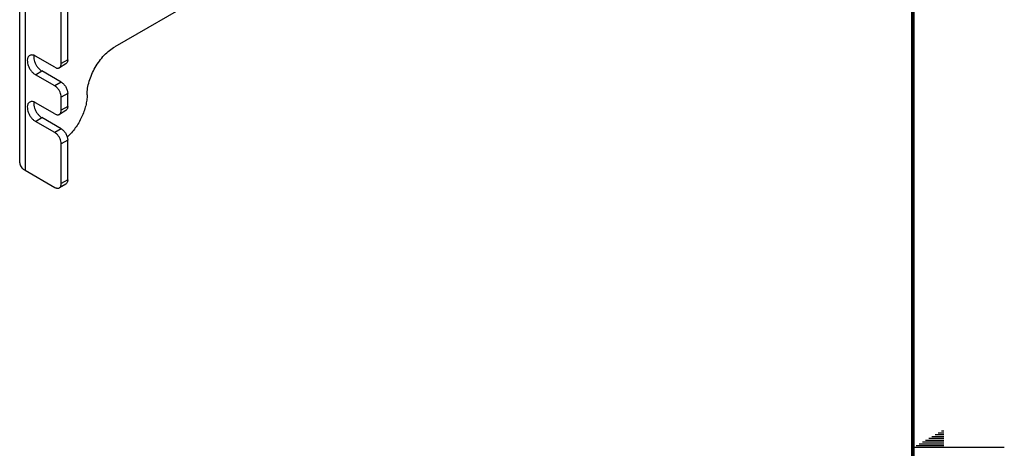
# Model space of a CAD drawing. Header units: inches. Extents: x 0 to 34, y 0 to 22.
# Tile 21 of 27: x 28.6 to 34, y 11 to 13.3. Entities that reach past the tile are written whole.
import ezdxf

# ---------------------------------------------------------------- set-up
doc = ezdxf.new("R2010")
doc.units = ezdxf.units.IN
doc.header["$LTSCALE"] = 1.87
doc.header["$MEASUREMENT"] = 0
doc.layers.get('0').update_dxf_attribs({"linetype": 'CONTINUOUS'})
doc.layers.add('02___PRT_ALL_AXES', color=7, linetype='CONTINUOUS')

msp = doc.modelspace()

# ---------------------------------------------------------------- linework, layer by layer
at = {"color": 3, "linetype": 'CONTINUOUS'}
for p, q in [((28.61478, 12.55725), (28.61478, 14.68783)), ((28.64407, 14.647), (28.64407, 12.51642)), ((28.84206, 13.09998), (28.84206, 13.83481)), ((28.8067, 13.07957), (28.70064, 13.14081)), ((28.8067, 12.97751), (28.70064, 13.03876)), ((28.8067, 12.82443), (28.70064, 12.88567)), ((28.84206, 12.84484), (28.84206, 12.91628)), ((28.8067, 12.72237), (28.70064, 12.78361)), ((28.84206, 12.44293), (28.84206, 12.66113)), ((28.64407, 12.51642), (28.8067, 12.42252))]:
    msp.add_line(p, q, dxfattribs=at)
at = {"color": 7, "linetype": 'CONTINUOUS'}
for p, q in [((28.87741, 13.1204), (28.87741, 13.85522)), ((28.86706, 13.09751), (28.8317, 13.0771)), ((28.87741, 13.1204), (28.84206, 13.09998)), ((28.84206, 12.99793), (28.73599, 13.05917)), ((28.84206, 12.99793), (28.8067, 12.97751)), ((28.87741, 12.93669), (28.84206, 12.91628)), ((28.87741, 12.86525), (28.87741, 12.93669)), ((28.86706, 12.84236), (28.8317, 12.82195)), ((28.87741, 12.86525), (28.84206, 12.84484)), ((28.84206, 12.74278), (28.73599, 12.80402)), ((28.84206, 12.74278), (28.8067, 12.72237)), ((28.87741, 12.68154), (28.84206, 12.66113)), ((28.87741, 12.46334), (28.87741, 12.68154)), ((28.86706, 12.44046), (28.8317, 12.42004)), ((28.87741, 12.46334), (28.84206, 12.44293))]:
    msp.add_line(p, q, dxfattribs=at)
at = {"color": 2, "linetype": 'CONTINUOUS'}
for p, q in [((33.5693, 11.04), (33.66974, 11.04)), ((33.58662, 11.05), (33.66974, 11.05)), ((33.60394, 11.06), (33.66974, 11.06)), ((33.62126, 11.07), (33.66974, 11.07)), ((33.63858, 11.08), (33.66974, 11.08)), ((33.65591, 11.09), (33.66974, 11.09)), ((34.00002, 11), (33.50002, 11)), ((33.51734, 11.01), (33.66974, 11.01)), ((33.53466, 11.02), (33.66974, 11.02)), ((33.55198, 11.03), (33.66974, 11.03))]:
    msp.add_line(p, q, dxfattribs=at)
at = {"color": 7, "linetype": 'CONTINUOUS', "const_width": 0.02}
msp.add_lwpolyline([(33.50002, 0.5), (33.50002, 21.5)], dxfattribs=at)
at = {"color": 3, "linetype": 'CONTINUOUS'}
for points, knots in [([(28.8317, 13.0771), (28.83335, 13.07805), (28.83643, 13.08064), (28.83973, 13.08602), (28.84166, 13.09264), (28.84206, 13.09745), (28.84206, 13.09998)], [0, 0, 0, 0, 0.2176734, 0.450962, 0.7108462, 1, 1, 1, 1]), ([(28.8067, 13.07957), (28.80889, 13.07831), (28.81326, 13.07624), (28.81996, 13.07461), (28.82626, 13.07477), (28.83005, 13.07614), (28.8317, 13.0771)], [0, 0, 0, 0, 0.2891594, 0.5490457, 0.782332, 1, 1, 1, 1]), ([(28.81825, 12.96861), (28.81733, 12.9695), (28.81376, 12.9728), (28.80981, 12.97572), (28.8067, 12.97751)], [0, 0, 0, 0, 0.2630415, 1, 1, 1, 1]), ([(28.84206, 12.91628), (28.84206, 12.92078), (28.84073, 12.93026), (28.83583, 12.94409), (28.82834, 12.95728), (28.82182, 12.96512), (28.81825, 12.96861)], [0, 0, 0, 0, 0.229703, 0.4832378, 0.7452745, 1, 1, 1, 1]), ([(28.8067, 12.82443), (28.80889, 12.82316), (28.81326, 12.82109), (28.81996, 12.81946), (28.82626, 12.81962), (28.83005, 12.821), (28.8317, 12.82195)], [0, 0, 0, 0, 0.2891594, 0.5490457, 0.782332, 1, 1, 1, 1]), ([(28.8317, 12.82195), (28.83335, 12.8229), (28.83643, 12.8255), (28.83973, 12.83087), (28.84166, 12.83749), (28.84206, 12.84231), (28.84206, 12.84484)], [0, 0, 0, 0, 0.2176734, 0.450962, 0.7108462, 1, 1, 1, 1]), ([(28.81825, 12.71346), (28.81733, 12.71435), (28.81376, 12.71765), (28.80981, 12.72057), (28.8067, 12.72237)], [0, 0, 0, 0, 0.2630415, 1, 1, 1, 1]), ([(28.84206, 12.66113), (28.84206, 12.66563), (28.84073, 12.67511), (28.83583, 12.68895), (28.82834, 12.70213), (28.82182, 12.70997), (28.81825, 12.71346)], [0, 0, 0, 0, 0.229703, 0.4832378, 0.7452745, 1, 1, 1, 1]), ([(28.61478, 12.55725), (28.61478, 12.55344), (28.61619, 12.5455), (28.6222, 12.53443), (28.63174, 12.52445), (28.63969, 12.51895), (28.64407, 12.51642)], [0, 0, 0, 0, 0.2176721, 0.4509613, 0.7108494, 1, 1, 1, 1]), ([(28.8317, 12.42004), (28.83335, 12.42099), (28.83643, 12.42359), (28.83973, 12.42896), (28.84166, 12.43558), (28.84206, 12.4404), (28.84206, 12.44293)], [0, 0, 0, 0, 0.2176734, 0.450962, 0.7108462, 1, 1, 1, 1]), ([(28.8067, 12.42252), (28.80889, 12.42125), (28.81326, 12.41919), (28.81996, 12.41755), (28.82626, 12.41772), (28.83005, 12.41909), (28.8317, 12.42004)], [0, 0, 0, 0, 0.2891594, 0.5490457, 0.782332, 1, 1, 1, 1])]:
    msp.add_open_spline(points, degree=3, knots=knots, dxfattribs=at)
at = {"color": 7, "linetype": 'CONTINUOUS'}
for points, knots in [([(28.87741, 13.1204), (28.87741, 13.11787), (28.87702, 13.11305), (28.87508, 13.10643), (28.87179, 13.10106), (28.86871, 13.09846), (28.86706, 13.09751)], [0, 0, 0, 0, 0.2891538, 0.549038, 0.7823266, 1, 1, 1, 1]), ([(28.84206, 12.99793), (28.84708, 12.99503), (28.85657, 12.98704), (28.86766, 12.97189), (28.87524, 12.95471), (28.87741, 12.94249), (28.87741, 12.93669)], [0, 0, 0, 0, 0.2372224, 0.5000061, 0.7627865, 1, 1, 1, 1]), ([(28.87741, 12.86525), (28.87741, 12.86272), (28.87702, 12.85791), (28.87508, 12.85128), (28.87179, 12.84591), (28.86871, 12.84331), (28.86706, 12.84236)], [0, 0, 0, 0, 0.2891538, 0.549038, 0.7823266, 1, 1, 1, 1]), ([(28.84206, 12.74278), (28.84708, 12.73988), (28.85657, 12.73189), (28.86766, 12.71674), (28.87524, 12.69956), (28.87741, 12.68734), (28.87741, 12.68154)], [0, 0, 0, 0, 0.2372224, 0.5000061, 0.7627865, 1, 1, 1, 1]), ([(28.87741, 12.46334), (28.87741, 12.46081), (28.87702, 12.456), (28.87508, 12.44938), (28.87179, 12.444), (28.86871, 12.44141), (28.86706, 12.44046)], [0, 0, 0, 0, 0.2891538, 0.549038, 0.7823266, 1, 1, 1, 1])]:
    msp.add_open_spline(points, degree=3, knots=knots, dxfattribs=at)
at = {"layer": '02___PRT_ALL_AXES', "color": 7, "linetype": 'CONTINUOUS'}
for p, q in [((32.17606, 14.94766), (29.13551, 13.19208)), ((28.70064, 13.03876), (28.73599, 13.05917)), ((28.70064, 12.78361), (28.73599, 12.80402))]:
    msp.add_line(p, q, dxfattribs=at)
at = {"layer": '02___PRT_ALL_AXES', "color": 3, "linetype": 'CONTINUOUS'}
for points, knots in [([(28.66938, 13.14391), (28.66784, 13.14302), (28.66492, 13.14078), (28.66141, 13.13634), (28.65878, 13.1309), (28.65642, 13.12216), (28.65613, 13.10942), (28.65943, 13.09325), (28.66608, 13.0768), (28.67553, 13.06141), (28.68703, 13.04834), (28.69601, 13.04143), (28.70064, 13.03876)], [0, 0, 0, 0, 0.0428618, 0.0874863, 0.135326, 0.1872832, 0.3045531, 0.438222, 0.582572, 0.7296994, 0.8713488, 1, 1, 1, 1]), ([(28.68552, 13.14646), (28.68268, 13.14691), (28.67705, 13.14706), (28.67168, 13.14523), (28.66938, 13.14391)], [0, 0, 0, 0, 0.5206957, 1, 1, 1, 1]), ([(28.70064, 13.14081), (28.69938, 13.14154), (28.69462, 13.14406), (28.68942, 13.14585), (28.68552, 13.14646)], [0, 0, 0, 0, 0.2681251, 1, 1, 1, 1]), ([(28.66938, 12.88876), (28.66784, 12.88787), (28.66492, 12.88564), (28.66141, 12.88119), (28.65878, 12.87576), (28.65642, 12.86702), (28.65613, 12.85427), (28.65943, 12.8381), (28.66608, 12.82166), (28.67553, 12.80627), (28.68703, 12.79319), (28.69601, 12.78628), (28.70064, 12.78361)], [0, 0, 0, 0, 0.0428618, 0.0874863, 0.135326, 0.1872832, 0.3045531, 0.438222, 0.582572, 0.7296994, 0.8713488, 1, 1, 1, 1]), ([(28.68552, 12.89132), (28.68268, 12.89177), (28.67705, 12.89192), (28.67168, 12.89009), (28.66938, 12.88876)], [0, 0, 0, 0, 0.5206957, 1, 1, 1, 1]), ([(28.70064, 12.88567), (28.69938, 12.88639), (28.69462, 12.88891), (28.68942, 12.8907), (28.68552, 12.89132)], [0, 0, 0, 0, 0.2681251, 1, 1, 1, 1])]:
    msp.add_open_spline(points, degree=3, knots=knots, dxfattribs=at)
at = {"layer": '02___PRT_ALL_AXES', "color": 7, "linetype": 'CONTINUOUS'}
for points, knots in [([(28.69242, 13.1439), (28.6922, 13.14256), (28.69154, 13.13676), (28.69185, 13.13088), (28.69247, 13.12647)], [0, 0, 0, 0, 0.234202, 1, 1, 1, 1]), ([(28.98348, 12.92876), (28.98348, 12.94078), (28.98568, 12.96578), (28.99445, 13.00351), (29.00851, 13.04173), (29.02732, 13.07899), (29.05019, 13.11391), (29.07626, 13.1452), (29.10455, 13.17166), (29.1251, 13.18607), (29.13551, 13.19208)], [0, 0, 0, 0, 0.1141191, 0.2373395, 0.3669647, 0.4999939, 0.6330241, 0.7626517, 0.8858759, 1, 1, 1, 1]), ([(28.69247, 13.12647), (28.69322, 13.12113), (28.69594, 13.11028), (28.70278, 13.09475), (28.71205, 13.08036), (28.71971, 13.07191), (28.72381, 13.06818)], [0, 0, 0, 0, 0.2399581, 0.4951763, 0.7528159, 1, 1, 1, 1]), ([(28.72381, 13.06818), (28.72479, 13.06729), (28.72861, 13.06398), (28.73276, 13.06104), (28.73599, 13.05917)], [0, 0, 0, 0, 0.2614162, 1, 1, 1, 1]), ([(28.98348, 12.92876), (28.98348, 12.91904), (28.98203, 12.89892), (28.97405, 12.85735), (28.9549, 12.80494), (28.92075, 12.74693), (28.8911, 12.71279), (28.87492, 12.69787)], [0, 0, 0, 0, 0.1115596, 0.2308266, 0.485081, 0.747366, 1, 1, 1, 1]), ([(28.69242, 12.88876), (28.6922, 12.88741), (28.69154, 12.88162), (28.69185, 12.87574), (28.69247, 12.87132)], [0, 0, 0, 0, 0.234202, 1, 1, 1, 1]), ([(28.69247, 12.87132), (28.69322, 12.86599), (28.69594, 12.85513), (28.70278, 12.83961), (28.71205, 12.82521), (28.71971, 12.81676), (28.72381, 12.81303)], [0, 0, 0, 0, 0.2399581, 0.4951763, 0.7528159, 1, 1, 1, 1]), ([(28.72381, 12.81303), (28.72479, 12.81214), (28.72861, 12.80884), (28.73276, 12.80589), (28.73599, 12.80402)], [0, 0, 0, 0, 0.2614162, 1, 1, 1, 1])]:
    msp.add_open_spline(points, degree=3, knots=knots, dxfattribs=at)

doc.saveas('drawing.dxf')
